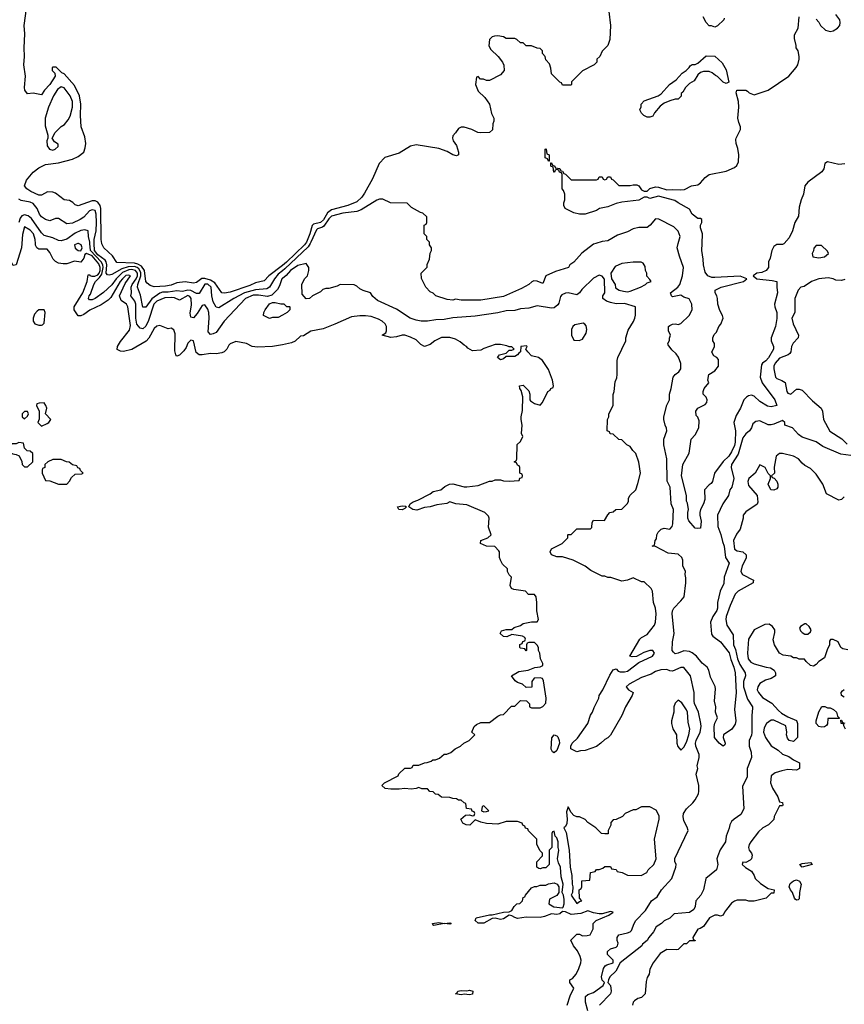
# Model space of a CAD drawing. Header units: inches. Extents: x 2380249 to 2585472, y 382747 to 546448.
# Tile 20 of 256: x 2408135 to 2413990, y 454596 to 461591. Entities that reach past the tile are written whole.
import ezdxf

# ---------------------------------------------------------------- set-up
doc = ezdxf.new("R2010")
doc.units = ezdxf.units.IN
doc.header["$MEASUREMENT"] = 0
for name, color, linetype in [('C4405', 7, 'Continuous'), ('C4406', 7, 'Continuous'), ('C4415', 7, 'Continuous'), ('C4416', 7, 'Continuous')]:
    doc.layers.add(name, color=color, linetype=linetype)

msp = doc.modelspace()

# ---------------------------------------------------------------- linework, layer by layer
at = {"layer": 'C4405', "color": 4}
for points, elevation in [([(2408150, 460000), (2408147.4, 459970), (2408110, 459849.2), (2408090, 459845.2), (2408010, 459999.3), (2408009.5, 460000)], 76), ([(2410000, 459281.8), (2409930, 459267.8), (2409824.5, 459264.5), (2409786, 459270), (2409746, 459290), (2409670, 459304), (2409630, 459288.7), (2409620.7, 459279.3), (2409606, 459250), (2409586, 459230), (2409570, 459223.6), (2409530, 459217.6), (2409490, 459219.6), (2409429.7, 459209.6), (2409408.7, 459210), (2409387.2, 459227.2), (2409370, 459308), (2409350, 459313.2), (2409330, 459293.2), (2409317.6, 459262.4), (2409301.7, 459238.3), (2409270, 459206.6), (2409250, 459201.2), (2409242.7, 459210), (2409237, 459237), (2409238, 459358), (2409230, 459388), (2409210, 459398), (2409190, 459395.3), (2409130, 459418), (2409110, 459414), (2409090, 459397.2), (2409051.7, 459328.3), (2409032.7, 459307.3), (2408931.4, 459248.6), (2408872.5, 459232.5), (2408850, 459235.1), (2408827.8, 459247.8), (2408829.8, 459270), (2408850, 459304.2), (2408915.5, 459384.5), (2408922.6, 459417.4), (2408903.7, 459550), (2408892.7, 459570), (2408856.6, 459596.6), (2408844, 459630), (2408884.4, 459715.6), (2408921.2, 459770), (2408910, 459776.2), (2408890, 459773.5), (2408864.2, 459750), (2408847.7, 459730), (2408782.6, 459617.4), (2408762.5, 459597.5), (2408714.5, 459565.5), (2408633.7, 459526.3), (2408590, 459495.1), (2408570, 459485.6), (2408550, 459486.6), (2408520.9, 459530), (2408522, 459550), (2408583, 459650), (2408613.3, 459730), (2408621.2, 459778.8), (2408630, 459781), (2408633.7, 459773.7), (2408648.6, 459768.6), (2408669.1, 459769.1), (2408690, 459777.7), (2408699.9, 459790), (2408706.9, 459810), (2408706.8, 459830), (2408696.9, 459856.9), (2408650, 459912.2), (2408610, 459929.7), (2408598.3, 459921.7), (2408590, 459896), (2408570, 459868.7), (2408524, 459876), (2408470, 459856), (2408444.5, 459855.5), (2408410, 459862), (2408390, 459872.3), (2408372.3, 459890), (2408350, 459937.2), (2408330, 459959.5), (2408270, 459960.9), (2408257.2, 459970), (2408247.9, 459987.9), (2408247.2, 460000)], 76), ([(2408547.9, 460000), (2408524, 459990), (2408530, 459967.7), (2408550, 459950.8), (2408570, 459948), (2408579.3, 459970), (2408571.7, 459991.7), (2408552, 460000)], 76), ([(2410000, 459752.9), (2409996.3, 459750), (2409979.9, 459700.1), (2409965.3, 459674.7), (2409925.8, 459634.2), (2409894.8, 459625.2), (2409830, 459634.5), (2409793.3, 459633.3), (2409738, 459610), (2409587.3, 459450), (2409530, 459369), (2409510, 459359), (2409490, 459355.3), (2409474, 459374), (2409479.7, 459470), (2409477.4, 459510), (2409470, 459534), (2409450, 459565.2), (2409430, 459559.3), (2409395.8, 459504.2), (2409370, 459473.2), (2409350, 459478), (2409346.7, 459506.7), (2409353.9, 459566.1), (2409353.5, 459610), (2409343.8, 459623.8), (2409330, 459630.8), (2409270, 459597.6), (2409234.5, 459614.5), (2409210, 459617.2), (2409166.4, 459613.6), (2409109.5, 459590.5), (2409087.2, 459570), (2409050, 459452.7), (2409030, 459414.5), (2409010, 459394.5), (2408990, 459398.4), (2408966.6, 459426.6), (2408959.3, 459470), (2408960.3, 459570), (2408951.7, 459591.7), (2408923.6, 459630), (2408929.7, 459650.3), (2408926.6, 459690), (2408933.6, 459710), (2408962, 459750), (2408970.5, 459770), (2408971.8, 459790), (2408957.6, 459810), (2408930, 459816.9), (2408910, 459814.6), (2408865.9, 459794.1), (2408820.2, 459750), (2408790, 459706.9), (2408730, 459652), (2408670, 459609.6), (2408650, 459600.7), (2408630, 459601.2), (2408624.5, 459610), (2408629.5, 459629.5), (2408638.2, 459641.8), (2408661.7, 459710), (2408672.4, 459730), (2408701.8, 459758.2), (2408718.1, 459781.8), (2408727.3, 459830), (2408725.2, 459850), (2408713.3, 459870), (2408637.3, 459950), (2408634.4, 460000)], 72), ([(2410000, 459806.4), (2409970, 459782), (2409944.7, 459750), (2409910, 459691.5), (2409890, 459677.6), (2409810, 459671.7), (2409730.4, 459650), (2409655.5, 459610), (2409550, 459542.7), (2409530, 459549.3), (2409510, 459585.2), (2409498.3, 459630), (2409495.1, 459690), (2409471.8, 459711.7), (2409450, 459711.9), (2409410, 459645.6), (2409390, 459644.7), (2409350, 459667.1), (2409330, 459669.8), (2409290, 459660.4), (2409250, 459663.5), (2409190, 459654.8), (2409150, 459654.2), (2409131.3, 459648.7), (2409072.9, 459607.1), (2409030, 459549.3), (2409010, 459549), (2408992.5, 459632.5), (2408972.4, 459690), (2408974.5, 459710), (2408996.3, 459770), (2408995.1, 459795.1), (2408980.8, 459820.8), (2408969.9, 459829.9), (2408950, 459836.7), (2408904.7, 459835.3), (2408860, 459820), (2408790, 459781.3), (2408770, 459776.2), (2408758.6, 459778.6), (2408748.9, 459788.9), (2408754.2, 459850), (2408749.8, 459870), (2408741.9, 459881.9), (2408690, 459921), (2408666.3, 459950), (2408664.5, 460000)], 68), ([(2410000, 459845.5), (2409903, 459770), (2409870, 459736), (2409810, 459721.6), (2409770, 459703.1), (2409630, 459654), (2409590, 459647), (2409570, 459649.3), (2409521.4, 459721.4), (2409490, 459741.2), (2409450, 459752.8), (2409428.8, 459751.2), (2409390, 459722.7), (2409370, 459719.3), (2409310, 459727.3), (2409250, 459721.6), (2409210, 459705.4), (2409170, 459696.9), (2409090, 459692), (2409061.5, 459701.5), (2409039.5, 459719.5), (2409031.8, 459731.8), (2409020.8, 459810), (2408999.4, 459839.4), (2408974.1, 459854.1), (2408950, 459861.4), (2408826, 459866), (2408793.7, 459913.7), (2408732, 459970), (2408718, 459998), (2408717.7, 460000)], 64), ([(2410000, 459491.6), (2409970, 459475.3), (2409930, 459475.3), (2409910, 459468.7), (2409866, 459490), (2409868, 459510), (2409878, 459530), (2409910, 459572), (2409930, 459582), (2409950, 459582), (2409990, 459572), (2410000, 459572)], 72)]:
    msp.add_lwpolyline(points, dxfattribs=dict(at, elevation=elevation))
at = {"layer": 'C4405', "color": 4, "elevation": 84}
for points in [[(2408308.4, 459528.4), (2408271.6, 459528.4), (2408259.6, 459520.4), (2408241, 459499), (2408231.3, 459470), (2408231.3, 459450), (2408242, 459430), (2408270, 459421), (2408290, 459421), (2408298, 459422), (2408310, 459434), (2408317.2, 459510)], [(2408310, 458868), (2408272.7, 458867.3), (2408258, 458862), (2408254, 458850), (2408274, 458810), (2408272.7, 458752.7), (2408264.7, 458730), (2408290, 458702), (2408330, 458721), (2408342, 458730), (2408355.3, 458750), (2408318, 458790), (2408328, 458830), (2408322, 458850)], [(2408190, 458806), (2408170, 458806), (2408154, 458790), (2408154, 458770), (2408170, 458754), (2408190, 458774), (2408198, 458790)], [(2408130, 458586), (2408110, 458578), (2408083.6, 458576.4), (2408042, 458550), (2408042, 458530), (2408050, 458522), (2408085.4, 458505.4), (2408110, 458502), (2408131.3, 458491.3), (2408151.6, 458451.6), (2408154, 458430), (2408170, 458414), (2408190, 458414), (2408228, 458450), (2408228, 458508), (2408210, 458526), (2408188.4, 458528.4), (2408170, 458546), (2408162, 458582)], [(2408430, 458466), (2408370, 458466), (2408334, 458450), (2408314, 458430), (2408314, 458410), (2408298, 458402), (2408294, 458390), (2408294, 458370), (2408318, 458318), (2408350, 458314), (2408410, 458292), (2408470, 458292), (2408490, 458312), (2408502.7, 458337.3), (2408530, 458362), (2408575.3, 458364.7), (2408586, 458370), (2408567.3, 458387.3), (2408562, 458402), (2408547.3, 458407.3), (2408542, 458422), (2408510, 458428), (2408487.3, 458447.3), (2408468.4, 458448.4)]]:
    msp.add_lwpolyline(points, close=True, dxfattribs=at)
at = {"layer": 'C4406', "color": 4}
for points, elevation in [([(2408717.7, 460000), (2408713, 460030), (2408712.4, 460250), (2408707.4, 460270), (2408690, 460294.3), (2408670, 460303.1), (2408650, 460303.1), (2408550, 460269.3), (2408530, 460276), (2408512.8, 460292.8), (2408490, 460305.1), (2408450, 460312), (2408390, 460358.7), (2408370, 460366), (2408333.2, 460366.8), (2408290, 460344), (2408270, 460345.2), (2408214, 460370), (2408186, 460390), (2408170, 460409.2), (2408182.7, 460450), (2408230, 460506.8), (2408270, 460538.8), (2408318.6, 460561.4), (2408410, 460573.4), (2408510, 460600.5), (2408550, 460618), (2408590, 460650.7), (2408600.6, 460679.4), (2408603.9, 460710), (2408598.4, 460758.4), (2408572.3, 460830), (2408566, 460910), (2408569.7, 460990.4), (2408558.9, 461050), (2408523.3, 461123.3), (2408450, 461205.2), (2408433.6, 461213.6), (2408393.2, 461253.2), (2408370, 461254), (2408364.7, 461250), (2408366.8, 461230), (2408384.7, 461210), (2408386, 461190), (2408350, 461129.2), (2408310.5, 461089.5), (2408290, 461058), (2408230, 461069.3), (2408190, 461063.7), (2408171.6, 461090), (2408168.6, 461108.6), (2408176.9, 461190), (2408164.8, 461270), (2408169.8, 461330), (2408166, 461390), (2408170.9, 461490), (2408167.8, 461550), (2408183.1, 461670)], 64), ([(2408664.5, 460000), (2408663.5, 460030), (2408677.3, 460090), (2408680.7, 460150), (2408677.6, 460210), (2408670, 460234.5), (2408650, 460240.7), (2408630, 460231.6), (2408591.6, 460188.4), (2408564, 460170), (2408510, 460145.6), (2408470, 460139.3), (2408410, 460179), (2408390, 460179), (2408350, 460162.7), (2408319, 460170), (2408289.6, 460190), (2408276.2, 460210), (2408259.7, 460250), (2408230, 460284), (2408210, 460294), (2408145.1, 460305.1), (2408130, 460315.3)], 68), ([(2408634.4, 460000), (2408633.8, 460010), (2408623.5, 460050), (2408622, 460090), (2408598.9, 460098.9), (2408570, 460094), (2408530, 460073.6), (2408470, 460031.6), (2408430, 460019.5), (2408410, 460022.7), (2408370, 460040.9), (2408310, 460057.2), (2408290, 460077.2), (2408218.2, 460178.2), (2408196.4, 460196.4), (2408170, 460205.4), (2408150, 460197.6), (2408138.6, 460181.4), (2408128.1, 460150)], 72), ([(2408247.2, 460000), (2408245.4, 460030), (2408232.6, 460070), (2408210, 460095.6), (2408170, 460119), (2408155.6, 460064.4), (2408150, 460000)], 76), ([(2408552, 460000), (2408550, 460000.9), (2408547.9, 460000)], 76)]:
    msp.add_lwpolyline(points, dxfattribs=dict(at, elevation=elevation))
at = {"layer": 'C4406', "color": 4, "elevation": 68}
msp.add_lwpolyline([(2408430, 461114), (2408404.6, 461095.4), (2408374.6, 461050), (2408340.3, 460970), (2408316.4, 460890), (2408316.3, 460836.3), (2408334, 460770), (2408334, 460750), (2408326.8, 460730), (2408330, 460694), (2408346, 460670), (2408370, 460664), (2408388, 460670), (2408408, 460690), (2408407.3, 460707.3), (2408383.1, 460723.1), (2408366, 460750), (2408388, 460790), (2408430, 460832), (2408452.9, 460847.1), (2408480.1, 460879.9), (2408494.3, 460905.7), (2408509.7, 460970), (2408509.7, 461010), (2408493.3, 461050), (2408450, 461106)], close=True, dxfattribs=at)
at = {"layer": 'C4415', "color": 4}
for points, elevation in [([(2410197, 460000), (2410182.4, 459977.6), (2410018.5, 459821.5), (2410000, 459806.4)], 68), ([(2410163.6, 460000), (2410156.3, 459990), (2410030, 459868.9), (2410000, 459845.5)], 64), ([(2412225, 460000), (2412210, 459995.3), (2412127.1, 459932.9), (2412070, 459868), (2412042, 459850), (2412032, 459830), (2411939.3, 459800.7), (2411871.3, 459770), (2411850, 459715.3), (2411810, 459732), (2411784.5, 459735.5), (2411770.7, 459729.3), (2411750, 459709), (2411698, 459682), (2411570, 459625.2), (2411410, 459597.2), (2411270, 459599), (2411230, 459604), (2411210, 459599), (2411170, 459602), (2411090, 459628.7), (2411070, 459648), (2411050, 459658), (2411018, 459690), (2410987.3, 459752.7), (2410986, 459790), (2411027.3, 459832.7), (2411028.4, 459851.6), (2411046, 459890), (2411048.4, 459931.6), (2411058, 459950), (2411058, 459970), (2411046, 459990), (2411046, 460000)], 68), ([(2414035.1, 458495.1), (2413964.7, 458504.7), (2413838.6, 458558.6), (2413790, 458592.7), (2413690, 458625.2), (2413664.4, 458644.4), (2413621.2, 458690), (2413568, 458710), (2413568, 458730), (2413550, 458742), (2413490, 458717.2), (2413470, 458713.2), (2413450, 458713.2), (2413390, 458741.2), (2413362.8, 458737.2), (2413341, 458719), (2413331, 458690), (2413316, 458670), (2413290, 458649), (2413270, 458619), (2413235.6, 458504.4), (2413188.4, 458430), (2413185.5, 458410), (2413205.5, 458330), (2413190.7, 458270), (2413177.3, 458250), (2413166.8, 458210), (2413128.5, 458151.5), (2413090.6, 458070), (2413092.7, 457990), (2413114, 457934), (2413124.2, 457884.2), (2413137.4, 457850), (2413147, 457770), (2413173, 457730), (2413138, 457630), (2413134.2, 457585.8), (2413108.4, 457530), (2413090.4, 457450), (2413090.4, 457410), (2413085.7, 457394.3), (2413057.6, 457350), (2413040.4, 457310), (2413046, 457226), (2413055.5, 457210), (2413111.8, 457171.8), (2413172.1, 457092.1), (2413184.8, 457044.8), (2413206.4, 456990), (2413215.3, 456950), (2413221.6, 456810), (2413210.5, 456690), (2413220.7, 456610), (2413214.4, 456585.6), (2413191, 456550), (2413131.3, 456510), (2413131, 456490), (2413144.7, 456450), (2413142, 456438), (2413130, 456428.7), (2413102, 456450), (2413068.7, 456490), (2413065.2, 456570), (2413070, 456592), (2413088.7, 456630), (2413075.3, 456670), (2413078, 456710), (2413069.3, 456750), (2413076, 456836), (2413072.9, 456852.9), (2413038.9, 456918.9), (2413027, 456970), (2413015.1, 456990), (2412979.7, 457019.7), (2412940.7, 457070), (2412910, 457093.6), (2412890, 457102.9), (2412850, 457107), (2412810, 457089.5), (2412790, 457086.6), (2412776.2, 457096.2), (2412767.6, 457110), (2412769.5, 457170), (2412780.9, 457230), (2412768, 457370), (2412769.7, 457390.3), (2412779.3, 457410), (2412830, 457461), (2412852.3, 457490), (2412865.2, 457590), (2412864.7, 457624.7), (2412859, 457650), (2412862, 457670), (2412844, 457710), (2412842.7, 457750), (2412836, 457770), (2412810, 457793.2), (2412740.4, 457800.4), (2412650, 457848), (2412626, 457850), (2412642, 457858), (2412646, 457890), (2412656.4, 457903.6), (2412658, 457930), (2412668, 457950), (2412689.1, 457970.9), (2412710, 457978), (2412750, 457972), (2412768, 457990), (2412773.2, 458010), (2412778, 458110), (2412760.9, 458150), (2412753.2, 458270), (2412733.2, 458313.2), (2412728.7, 458470), (2412708.7, 458570), (2412708.9, 458611.1), (2412728.7, 458670), (2412728.4, 458688.4), (2412718, 458710), (2412709.1, 458749.1), (2412709.2, 458770), (2412728.7, 458851.3), (2412748.7, 458890), (2412748.7, 458930), (2412761.2, 458970), (2412774, 459050), (2412789.3, 459070.7), (2412815.3, 459090), (2412828.7, 459110), (2412828.9, 459148.9), (2412813.6, 459193.6), (2412796.5, 459216.5), (2412765.6, 459245.6), (2412740.4, 459280.4), (2412738, 459290), (2412748, 459312), (2412748, 459328), (2412755.3, 459350), (2412740.9, 459380.9), (2412742.7, 459410), (2412750, 459418.8), (2412770, 459426.8), (2412791, 459431), (2412810, 459424.7), (2412830, 459432), (2412888.7, 459490), (2412908.7, 459530), (2412908, 459570), (2412888.4, 459608.4), (2412850, 459619), (2412830, 459634), (2412770, 459622), (2412762, 459630), (2412755.3, 459650), (2412809.1, 459690.9), (2412822, 459710), (2412841.2, 459770), (2412849.3, 459830), (2412819, 459910), (2412804, 459970), (2412811.5, 460000)], 68), ([(2413562.6, 460000), (2413561.4, 459998.6), (2413550, 459993.2), (2413510, 459992.7), (2413490, 459979), (2413474.8, 459950), (2413463.4, 459896.6), (2413450.8, 459870), (2413450.8, 459830), (2413434, 459810), (2413404.2, 459795.8), (2413370, 459789.6), (2413342.4, 459770), (2413370, 459749.2), (2413478.4, 459738.4), (2413511.3, 459730), (2413510.5, 459689.5), (2413516.4, 459650), (2413495.3, 459570), (2413496.4, 459550), (2413511.8, 459510), (2413511.5, 459468.5), (2413500.5, 459410), (2413470.4, 459330), (2413470.4, 459310), (2413486.7, 459270), (2413486.7, 459250), (2413452, 459188), (2413432.8, 459167.2), (2413409.1, 459150.9), (2413402.2, 459137.8), (2413392.4, 459050), (2413406.4, 459010), (2413495.5, 458890), (2413512, 458850), (2413470, 458839.5), (2413444.9, 458844.9), (2413390, 458879.3), (2413350, 458916), (2413330, 458923.7), (2413310, 458919.5), (2413294.8, 458910), (2413277.1, 458890), (2413252.2, 458830), (2413222, 458778), (2413204.4, 458730), (2413216.5, 458670), (2413215.8, 458590), (2413210, 458566.6), (2413190, 458520.9), (2413170.3, 458490), (2413129.1, 458450.9), (2413067.3, 458370), (2413054.8, 458310), (2413045.2, 458294.8), (2413030, 458285.2), (2412997.3, 458250), (2412998.8, 458181.2), (2412990.7, 458150), (2412968.4, 458111.6), (2412963, 458090), (2412963, 458070), (2412972.7, 458027.3), (2412970, 457978), (2412950, 457975.3), (2412930, 457979), (2412885.2, 458030), (2412879, 458050), (2412879, 458090), (2412884, 458110), (2412876.5, 458156.5), (2412869.3, 458170), (2412869.3, 458210), (2412834, 458350), (2412844.5, 458430), (2412889.4, 458510.6), (2412902, 458610), (2412930, 458642), (2412957.2, 458690), (2412960.4, 458740.4), (2412950, 458766), (2412938, 458778), (2412935.3, 458810), (2412949.4, 458830.6), (2413002, 458858), (2413014, 458870), (2413017.2, 458890), (2413008.7, 458910), (2412988, 458930), (2412988.7, 458950), (2412995.3, 458970), (2413028, 459010), (2413022, 459030), (2413028, 459070), (2413070, 459096), (2413097.2, 459130), (2413096.4, 459176.4), (2413086, 459190), (2413063.1, 459203.1), (2413048.9, 459228.9), (2413068, 459270), (2413068, 459290), (2413057.2, 459310), (2413057.2, 459330), (2413065.1, 459354.9), (2413082, 459370), (2413098, 459410), (2413112.9, 459427.1), (2413129, 459470), (2413124, 459490), (2413105.1, 459525.1), (2413092.3, 459570), (2413089.3, 459610), (2413085.2, 459630), (2413074, 459650), (2413074, 459670), (2413115.3, 459690), (2413274, 459730), (2413297, 459750), (2413250, 459769.6), (2413070, 459758.7), (2413050, 459759.6), (2413021.2, 459770), (2413002, 459798), (2412989.2, 459850), (2412989, 459890), (2412979, 459950), (2412980.2, 460000)], 64), ([(2412169, 454550), (2412152.3, 454610), (2412152.7, 454650), (2412170, 454664.9), (2412210, 454678.8), (2412278, 454730), (2412288, 454750), (2412270, 454768), (2412265.2, 454790), (2412281.2, 454850), (2412292.1, 454867.9), (2412304.1, 454875.9), (2412348.7, 454891.3), (2412349, 454910), (2412309.2, 454950), (2412309.3, 454970), (2412329.6, 454990.4), (2412370, 455001), (2412379, 455010), (2412384, 455030), (2412377.2, 455050), (2412377.2, 455070), (2412389.2, 455090), (2412450, 455102.8), (2412469.3, 455110.7), (2412479.3, 455120.7), (2412497.2, 455170), (2412509.2, 455190), (2412578.9, 455261.1), (2412621.2, 455330), (2412660.9, 455359.1), (2412692.7, 455410), (2412765.2, 455490), (2412793.2, 455570), (2412795.1, 455590), (2412787, 455610), (2412787.7, 455632.3), (2412880.9, 455830), (2412874.2, 455854.2), (2412850, 455898), (2412845.1, 455930), (2412847.8, 455950), (2412870, 455985.5), (2412914, 456026), (2412930.9, 456049.1), (2412953.6, 456090), (2412958, 456110), (2412956.2, 456150), (2412939, 456230), (2412949, 456270), (2412946, 456290), (2412959.5, 456350), (2412959.5, 456370), (2412935.8, 456430), (2412932.6, 456450), (2412937.7, 456470), (2412966.9, 456530), (2412973.3, 456570), (2412971.6, 456590), (2412954, 456670), (2412927.3, 456732.7), (2412923.6, 456750), (2412925.1, 456810), (2412898, 456930), (2412850, 456989), (2412830, 456989.2), (2412770, 456961.2), (2412750, 456964), (2412730, 456974.5), (2412687.6, 456972.4), (2412650, 456960.5), (2412618.2, 456941.8), (2412550, 456916.4), (2412462.8, 456870), (2412441, 456850), (2412458, 456830), (2412492, 456810), (2412484.7, 456790), (2412436, 456710), (2412410, 456648), (2412330, 456508), (2412310, 456488), (2412290, 456478), (2412262, 456450), (2412230, 456428), (2412150, 456398), (2412116.4, 456396.4), (2412090, 456388.7), (2412048, 456410), (2412048, 456430), (2412058, 456450), (2412094.6, 456485.4), (2412168, 456590), (2412188.7, 456650), (2412202, 456670), (2412214.6, 456705.4), (2412248, 456770), (2412248.7, 456790), (2412275.3, 456830), (2412325.6, 456934.4), (2412350, 456972), (2412370, 456978), (2412383.5, 456963.5), (2412398, 456958), (2412430, 456957.4), (2412450, 456962.6), (2412530, 457023.8), (2412629.2, 457070), (2412642.7, 457090), (2412630, 457109), (2412610, 457109.4), (2412565.8, 457094.2), (2412513.4, 457066.6), (2412484, 457064), (2412468, 457070), (2412538, 457190), (2412550, 457202), (2412590, 457222), (2412642, 457290), (2412648.7, 457310), (2412654, 457370), (2412648.7, 457410), (2412635.3, 457450), (2412628, 457530), (2412618, 457550), (2412570, 457598), (2412550, 457598), (2412490, 457626), (2412450, 457608), (2412410, 457602), (2412332.7, 457627.3), (2412310, 457628), (2412290, 457638), (2412270, 457638), (2412190, 457678), (2412150, 457708), (2412066, 457750), (2411990, 457775.3), (2411950, 457775.3), (2411910, 457788.7), (2411902, 457810), (2411910, 457832), (2411986, 457870), (2412026, 457910), (2412026, 457930), (2412030, 457934), (2412050, 457934), (2412090, 457974), (2412187.3, 457972.7), (2412196.4, 457983.6), (2412200.4, 458019.6), (2412210, 458034), (2412287.3, 458032.7), (2412310, 458074), (2412326, 458090), (2412350, 458094), (2412368.4, 458111.6), (2412410, 458114), (2412450, 458154), (2412458, 458170), (2412458, 458190), (2412468, 458210), (2412508.9, 458251.1), (2412524.7, 458295.3), (2412542, 458370), (2412530, 458446), (2412508.9, 458508.9), (2412488, 458530), (2412470, 458558), (2412446, 458570), (2412410, 458606), (2412388.4, 458608.4), (2412350, 458646), (2412327.3, 458647.3), (2412322, 458662), (2412306, 458670), (2412308, 458750), (2412318, 458770), (2412318, 458790), (2412348, 458850), (2412348.4, 458928.4), (2412355.3, 458950), (2412363.1, 459016.9), (2412374.6, 459045.4), (2412378, 459070), (2412378, 459170), (2412382, 459190), (2412438, 459310), (2412439, 459330), (2412455.1, 459384.9), (2412492.9, 459447.1), (2412502, 459470), (2412508.4, 459491.6), (2412508, 459550), (2412430, 459575.1), (2412370, 459572.7), (2412330, 459582), (2412302, 459590), (2412275.3, 459610), (2412275.3, 459630), (2412288.7, 459650), (2412288.4, 459748.4), (2412270, 459768), (2412250, 459775.3), (2412210, 459755.3), (2412127.1, 459672.9), (2412110.7, 459649.3), (2412090, 459635.3), (2412030, 459649), (2412010, 459648.7), (2411984.5, 459635.5), (2411975.3, 459624.7), (2411963.1, 459576.9), (2411955.8, 459564.2), (2411930, 459544), (2411910, 459541.2), (2411810, 459557), (2411750, 459540.7), (2411690, 459535.6), (2411650, 459523.6), (2411590, 459523), (2411530, 459508), (2411370, 459484.4), (2411210, 459472.8), (2411150, 459461.1), (2411090, 459458.9), (2411030, 459448.3), (2410986, 459450), (2410950, 459456), (2410908, 459470), (2410810, 459535.3), (2410674.6, 459594.6), (2410643.1, 459623.1), (2410626, 459650), (2410574, 459666), (2410550, 459678), (2410530, 459698), (2410510, 459708), (2410411.6, 459708.4), (2410390, 459698), (2410330, 459682), (2410310, 459682), (2410286.4, 459673.6), (2410270, 459658), (2410214, 459630), (2410194, 459610), (2410168.7, 459608.7), (2410140.4, 459640.4), (2410138, 459710), (2410158, 459750), (2410178, 459770), (2410188, 459810), (2410188, 459830), (2410170, 459858), (2410110, 459844), (2410058, 459810), (2410026.3, 459773.7), (2410000, 459752.9)], 72), ([(2413994, 459746), (2413970, 459737.2), (2413930, 459739.3), (2413910, 459749), (2413876, 459756), (2413810, 459749.3), (2413758, 459730), (2413705.4, 459694.6), (2413682, 459690), (2413662, 459670), (2413638, 459610), (2413638, 459510), (2413618, 459470), (2413626, 459430), (2413664.7, 459350), (2413662, 459330), (2413626.4, 459293.6), (2413616, 459270), (2413610.8, 459230), (2413602, 459218), (2413590.4, 459209.6), (2413530, 459187), (2413499.3, 459150), (2413490.4, 459130), (2413488.4, 459110), (2413501, 459050), (2413510, 459041), (2413547.1, 459027.1), (2413570, 459012), (2413581, 458950), (2413590, 458938), (2413610, 458931.3), (2413650, 458964.7), (2413670, 458966), (2413690, 458958), (2413763.5, 458883.5), (2413826, 458830), (2413836, 458810), (2413841, 458750), (2413887.1, 458667.1), (2413972.2, 458612.2), (2414010, 458574.8)], 68), ([(2410000, 459572), (2410010, 459572), (2410030, 459554), (2410050, 459554), (2410054, 459550), (2410054, 459530), (2410034, 459510), (2410000, 459491.6)], 72), ([(2412021.2, 454590), (2412043.7, 454656.3), (2412069.2, 454710), (2412042, 454750), (2412042, 454770), (2412060.1, 454779.9), (2412086, 454810), (2412106, 454850), (2412119.3, 454890), (2412121.2, 454910), (2412115.5, 454935.5), (2412096.5, 454976.5), (2412068, 455010), (2412048.4, 455051.6), (2412090, 455094), (2412110, 455094), (2412130, 455082), (2412163.6, 455083.6), (2412186, 455090), (2412207.3, 455132.7), (2412208, 455170), (2412228, 455190), (2412318, 455230), (2412348, 455250), (2412330, 455255.1), (2412270, 455238), (2412250, 455238.4), (2412210, 455245.6), (2412170, 455259.5), (2412119.2, 455240.8), (2412050, 455234.7), (2412010, 455253.2), (2411990, 455255.3), (2411970, 455238), (2411950, 455234.5), (2411910, 455238), (2411861.4, 455218.6), (2411830, 455211.3), (2411730, 455213.6), (2411670, 455206.3), (2411651.5, 455211.5), (2411630, 455225.2), (2411610, 455229.2), (2411570, 455202), (2411550, 455197), (2411510, 455206.6), (2411490, 455206), (2411430, 455172.3), (2411390, 455172.3), (2411369.4, 455190), (2411375.3, 455210), (2411470, 455230.7), (2411490, 455230.8), (2411570, 455251.3), (2411610, 455252), (2411630, 455262), (2411646, 455290), (2411666, 455310), (2411687.3, 455312.7), (2411706, 455330), (2411710, 455354), (2411722, 455358), (2411726, 455370), (2411770, 455422), (2411790, 455432), (2411807.3, 455432.7), (2411830, 455442), (2411870, 455442), (2411890, 455452), (2411930, 455458), (2411952, 455450), (2411962, 455430), (2411962, 455390), (2411950, 455368), (2411898, 455342), (2411892, 455310), (2411927.7, 455287.7), (2411990, 455281), (2411994.2, 455285.8), (2412000.7, 455310), (2412000.2, 455340.2), (2411995.3, 455370), (2411986, 455390), (2411992.7, 455450), (2411980.7, 455500.7), (2411974, 455570), (2411960.2, 455600.2), (2411953.2, 455630), (2411964, 455690), (2411959, 455710), (2411959, 455750), (2411950, 455778), (2411938, 455790), (2411930, 455826), (2411918, 455822), (2411914, 455810), (2411914, 455710), (2411894, 455690), (2411894, 455590), (2411870, 455566), (2411850, 455566), (2411830, 455558), (2411820.4, 455560.4), (2411806, 455570), (2411807.3, 455607.3), (2411846, 455650), (2411846, 455670), (2411830, 455686), (2411806, 455730), (2411806, 455770), (2411747.3, 455827.3), (2411742, 455842), (2411727.3, 455847.3), (2411722, 455862), (2411707.3, 455867.3), (2411702, 455882), (2411670, 455894), (2411590, 455894), (2411530, 455875.3), (2411450, 455879), (2411408.9, 455888.9), (2411370, 455906), (2411330.8, 455869.2), (2411306, 455870), (2411282, 455882), (2411268, 455910), (2411300.4, 455939.6), (2411330, 455942), (2411350, 455934), (2411362, 455938), (2411366, 455950), (2411362, 455962), (2411347.3, 455967.3), (2411342, 455982), (2411307.3, 455987.3), (2411302, 456022), (2411290, 456026), (2411270, 456046), (2411250, 456046), (2411236.4, 456056.4), (2411210, 456058), (2411190, 456066), (2411130, 456068), (2411107.3, 456087.3), (2411088.4, 456088.4), (2411070, 456106), (2411047.3, 456107.3), (2411030, 456126), (2410990, 456126), (2410970, 456135.3), (2410951.3, 456128.7), (2410914.8, 456125.2), (2410870, 456129.2), (2410830, 456123.7), (2410770, 456125.2), (2410729.4, 456129.4), (2410706, 456150), (2410726, 456170), (2410822, 456218), (2410827.3, 456232.7), (2410870, 456274), (2410910, 456274), (2410922, 456278), (2410930, 456294), (2410970, 456294), (2411008.4, 456311.6), (2411027.3, 456312.7), (2411056.4, 456323.6), (2411068.4, 456331.6), (2411087.3, 456332.7), (2411116.4, 456343.6), (2411150, 456372), (2411167.3, 456372.7), (2411196.4, 456383.6), (2411226, 456410), (2411266, 456430), (2411288.4, 456451.6), (2411326, 456470), (2411366, 456510), (2411346, 456530), (2411362, 456570), (2411377.5, 456582.5), (2411410, 456598.8), (2411470, 456598), (2411530, 456642), (2411550, 456652), (2411570, 456654), (2411627.3, 456712.7), (2411650, 456714), (2411690, 456754), (2411732.7, 456752.7), (2411754, 456730), (2411754, 456710), (2411770, 456702), (2411830, 456702), (2411850, 456712), (2411870, 456734), (2411872.3, 456770), (2411854.5, 456894.5), (2411848, 456910), (2411830, 456914), (2411787.1, 456912.9), (2411772, 456890), (2411772, 456848), (2411730, 456846), (2411706, 456870), (2411670, 456882), (2411653.6, 456893.6), (2411626, 456930), (2411679.3, 456960.7), (2411746, 456970), (2411792.3, 456987.7), (2411830, 456992), (2411850, 457002), (2411850, 457018), (2411832.7, 457050), (2411828, 457090), (2411818, 457110), (2411818, 457130), (2411810, 457146), (2411790, 457166), (2411750, 457166), (2411738, 457162), (2411734, 457150), (2411734, 457110), (2411730, 457106), (2411722, 457122), (2411690, 457126), (2411686, 457130), (2411687.3, 457152.7), (2411702, 457158), (2411707.3, 457172.7), (2411722, 457178), (2411726, 457190), (2411722, 457202), (2411706, 457210), (2411630, 457222), (2411593.2, 457206.8), (2411570, 457209.3), (2411546, 457230), (2411555.3, 457250), (2411590, 457258), (2411630, 457258), (2411647, 457273), (2411690, 457287.3), (2411710, 457301), (2411770, 457312), (2411810, 457314), (2411818, 457330), (2411808, 457390), (2411808, 457450), (2411802, 457490), (2411790, 457508), (2411748, 457508), (2411726, 457530), (2411643.1, 457543.1), (2411628, 457550), (2411618, 457570), (2411626, 457630), (2411610, 457646), (2411598, 457670), (2411598, 457690), (2411563.1, 457723.1), (2411548, 457750), (2411542, 457770), (2411542, 457810), (2411538, 457818), (2411508.7, 457848.7), (2411450, 457849.5), (2411408, 457870), (2411408.7, 457890), (2411458, 457910), (2411482, 457930), (2411464.7, 457984.7), (2411468.7, 458050), (2411463.1, 458063.1), (2411438, 458090), (2411310, 458144), (2411232.1, 458152.1), (2411190, 458165.2), (2411167.1, 458152.9), (2411095.9, 458144.1), (2411050, 458129.5), (2411010, 458125.2), (2410954.8, 458105.2), (2410926, 458110), (2410898, 458130), (2410908, 458150), (2410930, 458164.7), (2410963.1, 458176.9), (2411050, 458222), (2411070, 458238), (2411126, 458250), (2411154, 458274), (2411186, 458290), (2411210, 458293.4), (2411290, 458271), (2411310, 458271), (2411390, 458281), (2411470, 458312), (2411490, 458312), (2411510, 458322), (2411550, 458322), (2411570, 458314), (2411610, 458312), (2411682, 458318), (2411687.3, 458332.7), (2411702, 458338), (2411706, 458350), (2411702, 458362), (2411686, 458370), (2411686, 458410), (2411682, 458422), (2411670, 458426), (2411662, 458442), (2411646, 458450), (2411662, 458458), (2411666, 458470), (2411668.4, 458571.6), (2411690, 458594), (2411708, 458630), (2411698, 458650), (2411702, 458710), (2411695.1, 458750), (2411695.1, 458770), (2411705.6, 458814.4), (2411707.5, 458912.5), (2411696.6, 458956.6), (2411686, 458970), (2411684, 458990), (2411710, 458993.4), (2411750, 458954.8), (2411757.1, 458930), (2411756.3, 458890), (2411762.9, 458882.9), (2411790, 458864.9), (2411830, 458852), (2411848, 458870), (2411886, 458950), (2411902, 458958), (2411906, 458970), (2411922, 458978), (2411926, 458990), (2411918, 459030), (2411890, 459106), (2411848, 459170), (2411818, 459190), (2411770, 459202.7), (2411742, 459230), (2411728, 459250), (2411738, 459270), (2411734.6, 459274.6), (2411694, 459270), (2411691, 459230), (2411678, 459222), (2411670, 459208.7), (2411650, 459198), (2411590, 459198), (2411570, 459182), (2411550, 459175.3), (2411528.7, 459190), (2411542, 459210), (2411590, 459222), (2411610, 459242), (2411630, 459242), (2411646, 459250), (2411630, 459266), (2411610, 459266), (2411594.6, 459274.6), (2411550, 459282), (2411510, 459282), (2411430, 459255.3), (2411410, 459244), (2411350, 459238), (2411316.4, 459256.4), (2411308.4, 459268.4), (2411290, 459278), (2411263.1, 459303.1), (2411230, 459322), (2411190, 459334), (2411130, 459333.2), (2411082, 459310), (2411050, 459282), (2411009.1, 459269.1), (2410983.1, 459283.1), (2410950, 459315.3), (2410910, 459335.3), (2410870, 459348.7), (2410850, 459349), (2410810, 459337.2), (2410770, 459334), (2410709, 459349), (2410734.6, 459365.4), (2410740.4, 459379.6), (2410739, 459410), (2410729.2, 459430), (2410709, 459450), (2410683.9, 459463.9), (2410630, 459482), (2410590, 459487.3), (2410550, 459487.3), (2410490, 459479.5), (2410373.5, 459426.5), (2410290, 459394.5), (2410202, 459378), (2410150, 459345.2), (2410130, 459341.2), (2410090, 459306), (2410065.2, 459294.8), (2410000, 459281.8)], 76), ([(2413990, 458202), (2413970, 458182), (2413950, 458178), (2413863.1, 458223.1), (2413838, 458290), (2413790, 458362), (2413750, 458402), (2413710, 458424), (2413690, 458439), (2413664, 458470), (2413630, 458489.3), (2413550, 458509), (2413530, 458508.7), (2413506, 458490), (2413492, 458412), (2413494, 458370), (2413474, 458350), (2413478, 458338), (2413492.7, 458332.7), (2413511.6, 458311.6), (2413518, 458290), (2413518, 458270), (2413510, 458258), (2413490, 458248.7), (2413468, 458250), (2413448.7, 458290), (2413466, 458330), (2413466, 458350), (2413450, 458366), (2413428.4, 458408.4), (2413390, 458428), (2413356, 458370), (2413312, 458330), (2413304.7, 458310), (2413310, 458282), (2413370.7, 458210.7), (2413376.9, 458163.1), (2413371.1, 458148.9), (2413290, 458095.3), (2413271.3, 458070), (2413271, 458050), (2413251, 457970), (2413225.2, 457934.8), (2413204, 457890), (2413210.8, 457830), (2413230, 457816.3), (2413270.4, 457810.4), (2413293, 457790), (2413293.8, 457766.2), (2413264.9, 457710), (2413254.8, 457670), (2413266.8, 457650), (2413344.7, 457610), (2413343.6, 457596.4), (2413342, 457590), (2413236, 457530), (2413214.8, 457510), (2413179.3, 457430), (2413150.7, 457350.7), (2413147.7, 457330), (2413154.8, 457290), (2413201.4, 457221.4), (2413203.7, 457150), (2413216.7, 457116.7), (2413231.5, 457050), (2413248.6, 457008.6), (2413286, 456950), (2413288.2, 456930), (2413273.7, 456890), (2413273.4, 456850), (2413302.4, 456762.4), (2413337.3, 456710), (2413338.5, 456698.5), (2413333.2, 456646.8), (2413332.5, 456527.5), (2413330, 456508), (2413314.8, 456470), (2413314.8, 456430), (2413327.9, 456387.9), (2413330.7, 456350), (2413300.7, 456270), (2413300.7, 456210), (2413266.4, 456146.4), (2413275.9, 455984.1), (2413255.2, 455944.8), (2413206.8, 455910), (2413190, 455893.2), (2413177.3, 455870), (2413173.2, 455846.8), (2413150.8, 455790), (2413146.8, 455750), (2413107.9, 455692.1), (2413090.8, 455650), (2413086, 455630), (2413092, 455590), (2413082, 455550), (2413006, 455490), (2412990.8, 455410), (2412970.8, 455370), (2412936, 455330), (2412930.8, 455290), (2412921, 455270), (2412890, 455249), (2412781, 455239), (2412750, 455208), (2412711.1, 455188.9), (2412692, 455170), (2412654.8, 455145.2), (2412636, 455110), (2412601, 455070), (2412590.8, 455050), (2412558, 455022), (2412551.3, 455010), (2412398, 454890), (2412367.7, 454830), (2412326, 454790), (2412316, 454770), (2412312, 454750), (2412330.8, 454730), (2412334.8, 454690), (2412330.7, 454669.3), (2412250.9, 454589.1)], 72), ([(2414014.6, 457114.6), (2413980.4, 457120.4), (2413966, 457130), (2413946, 457170), (2413910, 457188), (2413892.7, 457187.3), (2413885.4, 457174.6), (2413884.7, 457150), (2413867.1, 457112.9), (2413850, 457058), (2413808.1, 457031.9), (2413790, 457009), (2413770, 456999), (2413750, 457002), (2413718, 457030), (2413707.3, 457047.3), (2413670, 457048), (2413650, 457058), (2413630, 457058), (2413610, 457068), (2413556.5, 457076.5), (2413529.4, 457089.4), (2413494, 457150), (2413484.7, 457184.7), (2413496.4, 457236.4), (2413496.4, 457256.4), (2413480.4, 457280.4), (2413456.4, 457296.4), (2413425.4, 457294.6), (2413350, 457255.3), (2413310.8, 457190), (2413302, 457090), (2413307.7, 457050), (2413326.7, 457026.7), (2413350, 457014.8), (2413434, 456990), (2413466, 456986), (2413492, 456970), (2413502, 456950), (2413502, 456930), (2413470.7, 456909.3), (2413430, 456899), (2413390, 456874), (2413376, 456850), (2413371.3, 456830), (2413381, 456810), (2413410, 456776), (2413475.2, 456735.2), (2413522.5, 456682.5), (2413544.5, 456664.5), (2413590, 456638), (2413651.1, 456611.1), (2413658, 456590), (2413658, 456490), (2413630, 456462), (2413598, 456470), (2413585.6, 456485.6), (2413579, 456510), (2413582, 456530), (2413574.6, 456574.6), (2413490, 456614), (2413470, 456614), (2413438, 456590), (2413421.4, 456558.6), (2413417.3, 456530), (2413430.6, 456490.6), (2413470, 456431.3), (2413521, 456401), (2413550, 456372), (2413596, 456356), (2413630, 456332), (2413671.1, 456311.1), (2413672, 456270), (2413650, 456258), (2413590, 456264), (2413546.4, 456253.6), (2413499.8, 456240.2), (2413470, 456218), (2413466.8, 456170), (2413481, 456130), (2413518, 456070), (2413530, 456034), (2413552, 456030), (2413554, 456010), (2413550, 456006), (2413530, 456006), (2413492, 455930), (2413490, 455908), (2413452, 455870), (2413410.7, 455849.3), (2413379.8, 455820.2), (2413326, 455750), (2413314.8, 455730), (2413310.8, 455710), (2413314.8, 455690), (2413330.7, 455670), (2413334.9, 455654.9), (2413330.4, 455630), (2413321.1, 455618.9), (2413290, 455602), (2413270, 455606), (2413264.7, 455590), (2413287.5, 455567.5), (2413330, 455541), (2413351, 455510), (2413358, 455490), (2413394.4, 455454.4), (2413450, 455418), (2413492, 455410), (2413490, 455386), (2413470, 455386), (2413434, 455350), (2413350, 455328), (2413311.6, 455328.4), (2413290, 455335.3), (2413230, 455335.3), (2413210, 455329), (2413190, 455314), (2413154, 455270), (2413138.8, 455250), (2413130, 455228), (2413110, 455222), (2413090, 455228.7), (2413070, 455228.7), (2413032, 455210), (2412990, 455148), (2412966.8, 455133.2), (2412950, 455128.7), (2412914, 455070), (2412918, 455058), (2412932, 455050), (2412930, 455046), (2412890, 455046), (2412870, 455026), (2412850, 455026), (2412810, 454986), (2412798, 454982), (2412730, 454984), (2412682.5, 454957.5), (2412632, 454890), (2412610, 454846), (2412604.7, 454810), (2412590, 454786), (2412582, 454758), (2412576, 454670), (2412550, 454644), (2412522.8, 454637.2), (2412499.8, 454620.2), (2412491.3, 454610), (2412486.8, 454590)], 76), ([(2413990, 456778), (2413968.9, 456788.9), (2413968, 456810), (2413976.4, 456823.6), (2413990, 456832)], 76), ([(2413998, 456550), (2413986, 456574), (2413986, 456586), (2413968, 456590), (2413966, 456614), (2413970, 456614), (2413978, 456598), (2413992.7, 456592.7)], 76)]:
    msp.add_lwpolyline(points, dxfattribs=dict(at, elevation=elevation))
for points, elevation in [([(2413827.3, 459987.3), (2413790, 459986), (2413772.7, 459967.3), (2413771.6, 459948.4), (2413762, 459930), (2413765.4, 459905.4), (2413810, 459898), (2413850, 459906.8), (2413878, 459930), (2413870, 459946)], 68), ([(2412490, 459868.7), (2412410, 459859), (2412363.5, 459836.5), (2412332, 459790), (2412338, 459750), (2412362, 459710), (2412365.4, 459685.4), (2412392, 459670), (2412421.3, 459661.3), (2412450, 459657.1), (2412470, 459661.6), (2412542, 459690), (2412578, 459710), (2412590, 459722), (2412618, 459730), (2412610, 459746), (2412588.4, 459768.4), (2412588, 459790), (2412578, 459810), (2412576.4, 459836.4), (2412562, 459862), (2412547.3, 459867.3)], 72), ([(2412135.3, 459435.3), (2412076.9, 459423.1), (2412062, 459410), (2412052, 459390), (2412052, 459350), (2412070, 459314), (2412107.3, 459312.7), (2412130, 459322), (2412156.4, 459363.6), (2412162, 459390), (2412156.4, 459416.4), (2412148.4, 459428.4)], 76), ([(2410850, 458109), (2410826, 458110), (2410818, 458130), (2410850, 458136), (2410875.3, 458135.3), (2410882, 458130), (2410870, 458118)], 76), ([(2413718, 457298), (2413710, 457298), (2413679.6, 457280.4), (2413672.7, 457267.3), (2413678, 457250), (2413690, 457238), (2413710, 457226), (2413730, 457226), (2413750, 457242), (2413755.3, 457255.3), (2413740.4, 457280.4)], 76), ([(2412810, 456755.3), (2412790, 456735.3), (2412780.7, 456710), (2412779.1, 456670), (2412764, 456610), (2412764, 456590), (2412773.2, 456553.2), (2412798.8, 456510), (2412800.7, 456450), (2412807.5, 456427.5), (2412830, 456402), (2412850, 456422), (2412870, 456458), (2412886, 456510), (2412892.3, 456550), (2412880.7, 456600.7), (2412877, 456670), (2412870, 456688.7), (2412837.5, 456737.5)], 76), ([(2413870, 456702), (2413890, 456702), (2413914, 456690), (2413934, 456670), (2413942, 456642), (2413954, 456630), (2413954, 456626), (2413874, 456626), (2413871.6, 456588.4), (2413863.6, 456576.4), (2413850, 456568), (2413830, 456564), (2413810, 456569), (2413789.2, 456590), (2413789, 456610), (2413810, 456674), (2413830, 456712), (2413851.1, 456711.1)], 76), ([(2411930, 456382), (2411918, 456390), (2411908.7, 456408.7), (2411912.3, 456487.7), (2411930, 456511), (2411950, 456502.8), (2411955.1, 456495.1), (2411965.5, 456470), (2411967.7, 456450), (2411950, 456398)], 72), ([(2411430, 456006), (2411418, 456002), (2411414, 455970), (2411430, 455962), (2411450, 455964.7), (2411466, 455970)], 76), ([(2412610, 455998), (2412550, 455998), (2412510, 455978), (2412490, 455978), (2412434, 455950), (2412414, 455930), (2412370, 455908), (2412350, 455906), (2412332.7, 455887.3), (2412331.6, 455868.4), (2412314, 455830), (2412312.7, 455807.3), (2412290, 455806), (2412266, 455810), (2412226, 455850), (2412170, 455888), (2412150, 455908), (2412110, 455928), (2412090, 455928), (2412070, 455938), (2412050, 455958), (2412030, 455998), (2412018, 455962), (2412022, 455910), (2412018.9, 455881.1), (2412010, 455859), (2411998, 455850), (2412016.1, 455816.1), (2412036.4, 455690), (2412043.8, 455570), (2412056.3, 455510), (2412057.3, 455450), (2412063, 455430), (2412060.7, 455390), (2412051.3, 455370), (2412090, 455311), (2412110, 455326.8), (2412126, 455330), (2412108.7, 455350), (2412108, 455410), (2412122, 455418), (2412126, 455430), (2412127.3, 455472.7), (2412182, 455478), (2412187.3, 455532.7), (2412222, 455538), (2412230, 455554), (2412250, 455554), (2412276.4, 455563.6), (2412290, 455574), (2412330, 455574), (2412338, 455558), (2412370, 455554), (2412378, 455538), (2412411.6, 455531.6), (2412450, 455512), (2412548.4, 455511.6), (2412588.4, 455531.6), (2412598, 455550), (2412638, 455590), (2412655.3, 455630), (2412642, 455770), (2412675.3, 455910), (2412674.6, 455934.6), (2412654.6, 455974.6)], 76), ([(2413690, 455569.2), (2413675.3, 455590), (2413690, 455596.3), (2413750, 455602), (2413762, 455590)], 76), ([(2413650, 455335.3), (2413642, 455342), (2413635.3, 455350), (2413622.7, 455390), (2413608.1, 455408.1), (2413599.6, 455430), (2413605.1, 455454.9), (2413630, 455473.4), (2413650, 455479.1), (2413670.7, 455470.7), (2413682.8, 455450), (2413671.3, 455390), (2413670, 455346), (2413662, 455338)], 76), ([(2411150, 455170.5), (2411190, 455173.4), (2411198, 455170), (2411190, 455166), (2411150, 455169.4), (2411076.4, 455156.4), (2411070, 455158), (2411066, 455170), (2411110, 455177.1)], 76), ([(2411330, 454662), (2411290, 454668.7), (2411270, 454662), (2411228.7, 454670), (2411242, 454678), (2411246, 454690), (2411270, 454694.8), (2411310, 454691), (2411330, 454696), (2411352, 454690), (2411350, 454668.7)], 76)]:
    msp.add_lwpolyline(points, close=True, dxfattribs=dict(at, elevation=elevation))
at = {"layer": 'C4416', "color": 4}
for points, elevation in [([(2412318, 461650), (2412331, 461550), (2412324.7, 461450), (2412311.6, 461408.4), (2412270, 461366), (2412254, 461330), (2412234, 461310), (2412234, 461290), (2412214, 461270), (2412131.6, 461228.4), (2412054, 461150), (2412054, 461130), (2412050, 461126), (2411990, 461126), (2411982, 461142), (2411970, 461146), (2411910, 461206), (2411907.3, 461247.3), (2411896.4, 461276.4), (2411870, 461306), (2411866, 461330), (2411846, 461350), (2411846, 461370), (2411830, 461386), (2411808.4, 461388.4), (2411770, 461406), (2411730, 461406), (2411710, 461426), (2411690, 461426), (2411666, 461450), (2411650, 461458), (2411590, 461458), (2411570, 461468), (2411530, 461475.3), (2411505.4, 461474.6), (2411490, 461468), (2411472, 461450), (2411465.4, 461405.4), (2411479.6, 461379.6), (2411532, 461330), (2411562, 461290), (2411572.7, 461267.3), (2411574, 461230), (2411550, 461198), (2411470, 461158), (2411450, 461158), (2411427.3, 461167.3), (2411408, 461168), (2411390, 461186), (2411378, 461182), (2411372, 461130), (2411390, 461082), (2411438.8, 461038.8), (2411471.3, 460990), (2411485.4, 460925.4), (2411502, 460890), (2411502, 460870), (2411494, 460850), (2411492.7, 460807.3), (2411471.6, 460788.4), (2411410, 460786), (2411388.4, 460788.4), (2411346, 460810), (2411290, 460828), (2411270, 460828), (2411250, 460818), (2411230, 460786), (2411210, 460766), (2411207.3, 460750), (2411212, 460730), (2411237.5, 460697.5), (2411250.7, 460650.7), (2411250.5, 460629.5), (2411236.3, 460623.7), (2411210, 460629.4), (2411170, 460655.1), (2411110, 460676), (2410950, 460700.7), (2410910, 460691.6), (2410830, 460641.6), (2410728.4, 460611.6), (2410688, 460570), (2410639, 460461), (2410582.4, 460357.6), (2410564, 460330), (2410530, 460297), (2410466, 460270), (2410350, 460239.8), (2410321.2, 460218.8), (2410291.5, 460168.5), (2410270.2, 460150), (2410222.4, 460137.6), (2410212.6, 460127.4), (2410195.9, 460070), (2410170.9, 460010), (2410163.6, 460000)], 64), ([(2412980.2, 460000), (2412982, 460070), (2412969, 460111), (2412968.7, 460130), (2412978, 460150), (2412978, 460170), (2412970, 460178), (2412950, 460178), (2412910, 460209.2), (2412890, 460244), (2412809.6, 460289.6), (2412787.2, 460307.2), (2412670, 460337.2), (2412610, 460320.9), (2412590, 460329.2), (2412570, 460329), (2412530, 460309.2), (2412410, 460295.1), (2412370, 460285.2), (2412310, 460261.2), (2412250.9, 460249.1), (2412230, 460235.3), (2412150, 460208.7), (2412110, 460208.7), (2412070, 460218), (2412008.4, 460248.4), (2411998, 460270), (2411998, 460290), (2412006, 460310), (2412006, 460350), (2411996.4, 460376.4), (2411986, 460390), (2411986, 460490), (2411982, 460502), (2411967.3, 460507.3), (2411962, 460522), (2411950, 460526), (2411938, 460522), (2411932.7, 460507.3), (2411927.3, 460507.3), (2411922, 460542), (2411906, 460550), (2411906, 460574), (2411910, 460574), (2411918, 460558), (2411934, 460550), (2411938, 460538), (2411970, 460534), (2411978, 460518), (2411990, 460514), (2411998, 460498), (2412010, 460494), (2412050, 460454), (2412230, 460454), (2412242, 460458), (2412250, 460474), (2412270, 460474), (2412278, 460458), (2412290, 460454), (2412302, 460458), (2412310, 460474), (2412330, 460474), (2412338, 460458), (2412350, 460454), (2412390, 460412), (2412470, 460412), (2412490, 460418), (2412516.9, 460416.9), (2412531.1, 460411.1), (2412550, 460382), (2412570, 460372), (2412590, 460372), (2412610, 460391.3), (2412650, 460402.8), (2412670, 460401), (2412730, 460381), (2412770, 460384.7), (2412830, 460381), (2412854.6, 460385.4), (2412906, 460410), (2412950, 460418), (2412970, 460431.3), (2413002, 460470), (2413030, 460491), (2413150, 460514.8), (2413210, 460541), (2413226, 460554), (2413238, 460582), (2413242, 460630), (2413235.1, 460675.1), (2413222.7, 460710), (2413220.2, 460739.8), (2413221.2, 460750), (2413252.7, 460810), (2413253.2, 460830), (2413240.2, 460860.2), (2413234, 460890), (2413242, 460970), (2413239, 461010), (2413222, 461070), (2413226, 461090), (2413290.9, 461090.9), (2413303.6, 461083.6), (2413314, 461070), (2413350, 461058), (2413449.1, 461090.9), (2413595.3, 461190), (2413649, 461250), (2413659, 461270), (2413668.7, 461310), (2413668.7, 461330), (2413662, 461370), (2413648.7, 461390), (2413648.4, 461408.4), (2413636.4, 461456.4), (2413636.4, 461483.6), (2413662, 461530), (2413669, 461610)], 64), ([(2413138, 461602), (2413134, 461590), (2413090, 461546), (2413070, 461538), (2413047.3, 461547.3), (2413030, 461548), (2413008, 461570), (2412988, 461610)], 64), ([(2413790, 461594), (2413810, 461574), (2413822, 461550), (2413856.9, 461516.9), (2413890, 461506), (2413910, 461511), (2413942, 461530), (2413959, 461550), (2413961.2, 461570), (2413957.2, 461590), (2413930, 461628.7)], 64), ([(2413994.4, 460565.6), (2413950, 460561.2), (2413870, 460582), (2413852, 460570), (2413844.7, 460530), (2413831.1, 460508.9), (2413730, 460437.2), (2413710.7, 460410), (2413700.7, 460350), (2413683.8, 460310), (2413670, 460258), (2413664.9, 460195.1), (2413638.8, 460150), (2413622.8, 460090), (2413598.8, 460041.2), (2413562.6, 460000)], 64), ([(2411046, 460000), (2411046, 460010), (2411026, 460030), (2411026, 460050), (2411006, 460070), (2411006, 460130), (2411022, 460138), (2411026, 460150), (2411026, 460190), (2410996.4, 460216.4), (2410980.4, 460220.4), (2410916.4, 460256.4), (2410887.3, 460287.3), (2410769.1, 460289.1), (2410714.6, 460314.6), (2410690, 460315.3), (2410670, 460309), (2410559.6, 460240.4), (2410530, 460227.6), (2410430, 460215.6), (2410350, 460196), (2410330, 460175.8), (2410295.8, 460124.2), (2410284.2, 460115.8), (2410250, 460104.2), (2410243.4, 460096.6), (2410203.5, 460010), (2410197, 460000)], 68), ([(2412811.5, 460000), (2412824, 460050), (2412810, 460088), (2412778.6, 460118.6), (2412672.9, 460172.9), (2412650, 460175.3), (2412611.3, 460130), (2412590, 460114), (2412530, 460114), (2412490, 460104), (2412450, 460084), (2412379.8, 460060.2), (2412310, 460019), (2412270, 460014), (2412225, 460000)], 68)]:
    msp.add_lwpolyline(points, dxfattribs=dict(at, elevation=elevation))
at = {"layer": 'C4416', "color": 4, "elevation": 64}
for points in [[(2413150, 461138), (2413130, 461146), (2413090, 461188), (2413074.6, 461194.6), (2413052.9, 461212.9), (2413030, 461222), (2412990, 461222), (2412970, 461215.3), (2412950, 461198), (2412923.6, 461156.4), (2412890, 461138), (2412862, 461110), (2412843.6, 461076.4), (2412832.7, 461067.3), (2412831.6, 461048.4), (2412810, 461026), (2412790, 461026), (2412750, 461015.3), (2412710, 460998), (2412683.5, 460976.5), (2412642, 460930), (2412630, 460906), (2412610, 460898), (2412590, 460898), (2412566, 460910), (2412550, 460926), (2412538, 460950), (2412547.3, 460972.7), (2412548.7, 460991.3), (2412570, 461014), (2412669.1, 461050.9), (2412690, 461064.7), (2412749.3, 461130.7), (2412796.5, 461163.5), (2412838, 461210), (2412868, 461230), (2412888, 461250), (2412896.4, 461263.6), (2412910, 461272), (2412930, 461272), (2412950, 461282), (2413010, 461334), (2413071.6, 461331.6), (2413123.6, 461283.6), (2413150, 461234), (2413170, 461146)], [(2411890, 460586), (2411882, 460602), (2411866, 460610), (2411866, 460670), (2411870, 460674), (2411874, 460670), (2411878, 460638), (2411894, 460630), (2411894, 460586)]]:
    msp.add_lwpolyline(points, close=True, dxfattribs=at)

doc.saveas('drawing.dxf')
